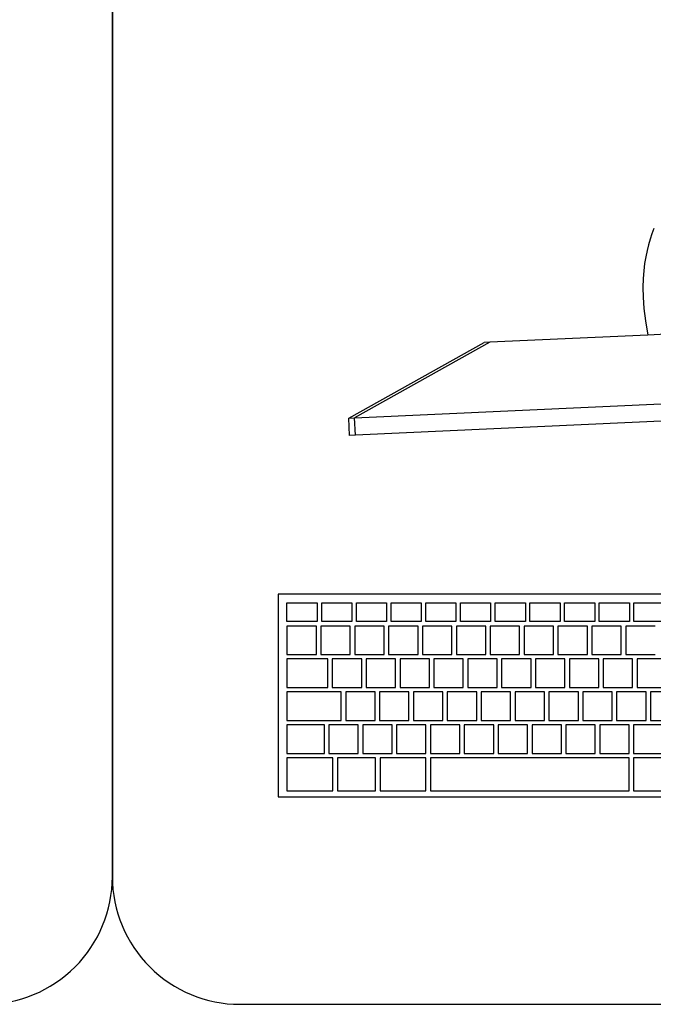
# Model space of a CAD drawing. Header units: inches. Extents: x 38 to 872, y -154 to 346.
# Tile 91 of 99: x 713 to 751, y 153 to 210. Entities that reach past the tile are written whole.
import ezdxf

# ---------------------------------------------------------------- set-up
doc = ezdxf.new("R2010")
doc.units = ezdxf.units.IN
doc.header["$MEASUREMENT"] = 0
doc.layers.add('Edges', color=7, linetype='Continuous')
doc.styles.get("Standard").update_dxf_attribs({"font": 'arial.ttf'})

# ---------------------------------------------------------------- blocks, each defined once
blk = doc.blocks.new('Mesa')
blk.add_lwpolyline([(145.59, 115.783), (7.5, 115.783, 0.414214), (0, 108.283), (0, 7.5, 0.414214), (7.5, 0), (145.59, 0, 0.414214), (153.09, 7.5), (153.09, 108.283, 0.414214)], format="xyb", close=True)
for tag, p, flags in [('ID', (4.63, 109.471), 1), ('PC_DISPONIBLES', (4.666, 106.305), 3), ('PC_ACTUALES', (4.642, 104.708), 1)]:
    blk.add_attdef(tag, p, '', height=1, dxfattribs=dict(flags=flags))
blk.add_attdef('POSICION', (4.604, 107.926), '', height=1)
blk = doc.blocks.new('Monitor')
at = {"layer": 'Edges'}
for p, q in [((-26.873, -6.314), (-18.71, -2.239)), ((-26.873, -6.314), (-18.722, -2.239)), ((-18.382, -2.239), (-26.533, -6.314)), ((-18.71, -2.239), (-18.722, -2.239)), ((-18.382, -2.239), (-18.71, -2.239)), ((-9.083, -2.239), (-18.382, -2.239)), ((-7.98, -2.239), (-9.083, -2.239)), ((-26.873, -7.333), (-26.873, -6.314)), ((-26.873, -6.314), (-26.533, -6.314)), ((-26.533, -6.314), (26.788, -6.314)), ((-26.533, -7.333), (-26.533, -6.314)), ((-26.533, -7.333), (-26.873, -7.333)), ((-5.637, -7.333), (-26.533, -7.333))]:
    blk.add_line(p, q, dxfattribs=at)
blk.add_lwpolyline([(-8.452, 4.008), (-8.576, 3.711), (-8.692, 3.4), (-8.801, 3.074), (-8.901, 2.73), (-8.995, 2.367), (-9.08, 1.98), (-9.154, 1.56), (-9.211, 1.098), (-9.246, 0.581), (-9.256, 0), (-9.235, -0.657), (-9.179, -1.399), (-9.083, -2.239)], dxfattribs=at)
for tag, p in [('ID', (-2.845, 6.929)), ('PUESTO', (-2.849, 6.664)), ('MARCA', (-2.82, 6.376))]:
    blk.add_attdef(tag, p, '', height=0.2)
at = {"flags": 9}
blk.add_attdef('TIEMPO_DE_USO', (-2.848, 6.11), '', height=0.2, dxfattribs=at)
blk = doc.blocks.new('Keyboard')
for p, q in [((0, 11.93), (0, 0)), ((45, 11.93), (0, 11.93)), ((0.523, 11.407), (2.302, 11.407)), ((0.523, 10.308), (0.523, 11.407)), ((2.302, 11.407), (2.302, 10.308)), ((2.564, 11.407), (4.342, 11.407)), ((2.564, 10.308), (2.564, 11.407)), ((4.342, 11.407), (4.342, 10.308)), ((4.604, 11.407), (6.382, 11.407)), ((4.604, 10.308), (4.604, 11.407)), ((6.382, 11.407), (6.382, 10.308)), ((6.644, 11.407), (8.423, 11.407)), ((6.644, 10.308), (6.644, 11.407)), ((8.423, 11.407), (8.423, 10.308)), ((8.684, 11.407), (10.463, 11.407)), ((8.684, 10.308), (8.684, 11.407)), ((10.463, 11.407), (10.463, 10.308)), ((10.725, 11.407), (12.503, 11.407)), ((10.725, 10.308), (10.725, 11.407)), ((12.503, 11.407), (12.503, 10.308)), ((12.765, 11.407), (14.544, 11.407)), ((12.765, 10.308), (12.765, 11.407)), ((14.544, 11.407), (14.544, 10.308)), ((14.805, 11.407), (16.584, 11.407)), ((14.805, 10.308), (14.805, 11.407)), ((16.584, 11.407), (16.584, 10.308)), ((16.846, 11.407), (18.624, 11.407)), ((16.846, 10.308), (16.846, 11.407)), ((18.624, 11.407), (18.624, 10.308)), ((18.886, 11.407), (20.664, 11.407)), ((18.886, 10.308), (18.886, 11.407)), ((20.664, 11.407), (20.664, 10.308)), ((20.926, 11.407), (22.705, 11.407)), ((20.926, 10.308), (20.926, 11.407)), ((2.302, 10.308), (0.523, 10.308)), ((2.254, 10.047), (0.523, 10.047)), ((0.523, 10.047), (0.523, 8.372)), ((2.254, 8.372), (2.254, 10.047)), ((4.246, 10.047), (2.516, 10.047)), ((2.516, 10.047), (2.516, 8.372)), ((4.342, 10.308), (2.564, 10.308)), ((4.246, 8.372), (4.246, 10.047)), ((6.239, 10.047), (4.508, 10.047)), ((4.508, 10.047), (4.508, 8.372)), ((6.382, 10.308), (4.604, 10.308)), ((6.239, 8.372), (6.239, 10.047)), ((8.231, 10.047), (6.5, 10.047)), ((6.5, 10.047), (6.5, 8.372)), ((8.423, 10.308), (6.644, 10.308)), ((8.231, 8.372), (8.231, 10.047)), ((10.224, 10.047), (8.493, 10.047)), ((8.493, 10.047), (8.493, 8.372)), ((10.463, 10.308), (8.684, 10.308)), ((10.224, 8.372), (10.224, 10.047)), ((12.216, 10.047), (10.485, 10.047)), ((10.485, 10.047), (10.485, 8.372)), ((12.503, 10.308), (10.725, 10.308)), ((12.216, 8.372), (12.216, 10.047)), ((14.208, 10.047), (12.478, 10.047)), ((12.478, 10.047), (12.478, 8.372)), ((14.544, 10.308), (12.765, 10.308)), ((14.208, 8.372), (14.208, 10.047)), ((16.201, 10.047), (14.47, 10.047)), ((14.47, 10.047), (14.47, 8.372)), ((16.584, 10.308), (14.805, 10.308)), ((16.201, 8.372), (16.201, 10.047)), ((18.193, 10.047), (16.462, 10.047)), ((16.462, 10.047), (16.462, 8.372)), ((18.624, 10.308), (16.846, 10.308)), ((18.193, 8.372), (18.193, 10.047)), ((20.186, 10.047), (18.455, 10.047)), ((18.455, 10.047), (18.455, 8.372)), ((20.664, 10.308), (18.886, 10.308)), ((20.186, 8.372), (20.186, 10.047)), ((22.178, 10.047), (20.447, 10.047)), ((20.447, 10.047), (20.447, 8.372)), ((22.705, 10.308), (20.926, 10.308)), ((0.523, 8.372), (2.254, 8.372)), ((2.924, 8.111), (0.523, 8.111)), ((0.523, 8.111), (0.523, 6.436)), ((2.924, 8.111), (0.523, 8.111)), ((0.523, 8.111), (0.523, 6.436)), ((2.924, 8.111), (0.523, 8.111)), ((0.523, 8.111), (0.523, 6.436)), ((2.924, 8.111), (0.523, 8.111)), ((0.523, 8.111), (0.523, 6.436)), ((2.924, 8.111), (0.523, 8.111)), ((0.523, 8.111), (0.523, 6.436)), ((2.924, 8.111), (0.523, 8.111)), ((0.523, 8.111), (0.523, 6.436)), ((2.924, 8.111), (0.523, 8.111)), ((0.523, 8.111), (0.523, 6.436)), ((2.924, 8.111), (0.523, 8.111)), ((0.523, 8.111), (0.523, 6.436)), ((2.924, 8.111), (0.523, 8.111)), ((0.523, 8.111), (0.523, 6.436)), ((2.924, 8.111), (0.523, 8.111)), ((0.523, 8.111), (0.523, 6.436)), ((2.924, 8.111), (0.523, 8.111)), ((0.523, 8.111), (0.523, 6.436)), ((2.924, 8.111), (0.523, 8.111)), ((0.523, 8.111), (0.523, 6.436)), ((2.924, 8.111), (0.523, 8.111)), ((0.523, 8.111), (0.523, 6.436)), ((2.516, 8.372), (4.246, 8.372)), ((2.924, 6.436), (2.924, 8.111)), ((2.924, 6.436), (2.924, 8.111)), ((2.924, 6.436), (2.924, 8.111)), ((2.924, 6.436), (2.924, 8.111)), ((2.924, 6.436), (2.924, 8.111)), ((2.924, 6.436), (2.924, 8.111)), ((2.924, 6.436), (2.924, 8.111)), ((2.924, 6.436), (2.924, 8.111)), ((2.924, 6.436), (2.924, 8.111)), ((2.924, 6.436), (2.924, 8.111)), ((2.924, 6.436), (2.924, 8.111)), ((2.924, 6.436), (2.924, 8.111)), ((2.924, 6.436), (2.924, 8.111)), ((4.917, 8.111), (3.186, 8.111)), ((3.186, 8.111), (3.186, 6.436)), ((4.508, 8.372), (6.239, 8.372)), ((4.917, 6.436), (4.917, 8.111)), ((6.909, 8.111), (5.178, 8.111)), ((5.178, 8.111), (5.178, 6.436)), ((6.5, 8.372), (8.231, 8.372)), ((6.909, 6.436), (6.909, 8.111)), ((8.902, 8.111), (7.171, 8.111)), ((7.171, 8.111), (7.171, 6.436)), ((8.493, 8.372), (10.224, 8.372)), ((8.902, 6.436), (8.902, 8.111)), ((10.894, 8.111), (9.163, 8.111)), ((9.163, 8.111), (9.163, 6.436)), ((10.485, 8.372), (12.216, 8.372)), ((10.894, 6.436), (10.894, 8.111)), ((12.886, 8.111), (11.156, 8.111)), ((11.156, 8.111), (11.156, 6.436)), ((12.478, 8.372), (14.208, 8.372)), ((12.886, 6.436), (12.886, 8.111)), ((14.879, 8.111), (13.148, 8.111)), ((13.148, 8.111), (13.148, 6.436)), ((14.47, 8.372), (16.201, 8.372)), ((14.879, 6.436), (14.879, 8.111)), ((16.871, 8.111), (15.14, 8.111)), ((15.14, 8.111), (15.14, 6.436)), ((16.462, 8.372), (18.193, 8.372)), ((16.871, 6.436), (16.871, 8.111)), ((18.864, 8.111), (17.133, 8.111)), ((17.133, 8.111), (17.133, 6.436)), ((18.455, 8.372), (20.186, 8.372)), ((18.864, 6.436), (18.864, 8.111)), ((20.856, 8.111), (19.125, 8.111)), ((19.125, 8.111), (19.125, 6.436)), ((20.447, 8.372), (22.178, 8.372)), ((20.856, 6.436), (20.856, 8.111)), ((22.848, 8.111), (21.118, 8.111)), ((21.118, 8.111), (21.118, 6.436)), ((0.523, 6.436), (2.924, 6.436)), ((0.523, 6.436), (2.924, 6.436)), ((0.523, 6.436), (2.924, 6.436)), ((0.523, 6.436), (2.924, 6.436)), ((0.523, 6.436), (2.924, 6.436)), ((0.523, 6.436), (2.924, 6.436)), ((0.523, 6.436), (2.924, 6.436)), ((0.523, 6.436), (2.924, 6.436)), ((0.523, 6.436), (2.924, 6.436)), ((0.523, 6.436), (2.924, 6.436)), ((0.523, 6.436), (2.924, 6.436)), ((0.523, 6.436), (2.924, 6.436)), ((0.523, 6.436), (2.924, 6.436)), ((3.186, 6.436), (4.917, 6.436)), ((5.178, 6.436), (6.909, 6.436)), ((7.171, 6.436), (8.902, 6.436)), ((9.163, 6.436), (10.894, 6.436)), ((11.156, 6.436), (12.886, 6.436)), ((13.148, 6.436), (14.879, 6.436)), ((15.14, 6.436), (16.871, 6.436)), ((17.133, 6.436), (18.864, 6.436)), ((19.125, 6.436), (20.856, 6.436)), ((21.118, 6.436), (22.848, 6.436)), ((3.715, 6.175), (0.523, 6.175)), ((0.523, 6.175), (0.523, 4.5)), ((3.715, 4.5), (3.715, 6.175)), ((5.707, 6.175), (3.976, 6.175)), ((3.976, 6.175), (3.976, 4.5)), ((5.707, 4.5), (5.707, 6.175)), ((7.7, 6.175), (5.969, 6.175)), ((5.969, 6.175), (5.969, 4.5)), ((7.7, 4.5), (7.7, 6.175)), ((9.692, 6.175), (7.961, 6.175)), ((7.961, 6.175), (7.961, 4.5)), ((9.692, 4.5), (9.692, 6.175)), ((11.684, 6.175), (9.954, 6.175)), ((9.954, 6.175), (9.954, 4.5)), ((11.684, 4.5), (11.684, 6.175)), ((13.677, 6.175), (11.946, 6.175)), ((11.946, 6.175), (11.946, 4.5)), ((13.677, 4.5), (13.677, 6.175)), ((15.669, 6.175), (13.938, 6.175)), ((13.938, 6.175), (13.938, 4.5)), ((15.669, 4.5), (15.669, 6.175)), ((17.662, 6.175), (15.931, 6.175)), ((15.931, 6.175), (15.931, 4.5)), ((17.662, 4.5), (17.662, 6.175)), ((19.654, 6.175), (17.923, 6.175)), ((17.923, 6.175), (17.923, 4.5)), ((19.654, 4.5), (19.654, 6.175)), ((21.646, 6.175), (19.916, 6.175)), ((19.916, 6.175), (19.916, 4.5)), ((21.646, 4.5), (21.646, 6.175)), ((23.639, 6.175), (21.908, 6.175)), ((21.908, 6.175), (21.908, 4.5)), ((0.523, 4.5), (3.715, 4.5)), ((2.722, 4.239), (0.523, 4.239)), ((0.523, 4.239), (0.523, 2.564)), ((2.722, 2.564), (2.722, 4.239)), ((4.714, 4.239), (2.983, 4.239)), ((2.983, 4.239), (2.983, 2.564)), ((3.976, 4.5), (5.707, 4.5)), ((4.714, 2.564), (4.714, 4.239)), ((6.706, 4.239), (4.976, 4.239)), ((4.976, 4.239), (4.976, 2.564)), ((5.969, 4.5), (7.7, 4.5)), ((6.706, 2.564), (6.706, 4.239)), ((8.699, 4.239), (6.968, 4.239)), ((6.968, 4.239), (6.968, 2.564)), ((7.961, 4.5), (9.692, 4.5)), ((8.699, 2.564), (8.699, 4.239)), ((10.691, 4.239), (8.96, 4.239)), ((8.96, 4.239), (8.96, 2.564)), ((9.954, 4.5), (11.684, 4.5)), ((10.691, 2.564), (10.691, 4.239)), ((12.684, 4.239), (10.953, 4.239)), ((10.953, 4.239), (10.953, 2.564)), ((11.946, 4.5), (13.677, 4.5)), ((12.684, 2.564), (12.684, 4.239)), ((14.676, 4.239), (12.945, 4.239)), ((12.945, 4.239), (12.945, 2.564)), ((13.938, 4.5), (15.669, 4.5)), ((14.676, 2.564), (14.676, 4.239)), ((16.668, 4.239), (14.938, 4.239)), ((14.938, 4.239), (14.938, 2.564)), ((15.931, 4.5), (17.662, 4.5)), ((16.668, 2.564), (16.668, 4.239)), ((18.661, 4.239), (16.93, 4.239)), ((16.93, 4.239), (16.93, 2.564)), ((17.923, 4.5), (19.654, 4.5)), ((18.661, 2.564), (18.661, 4.239)), ((20.653, 4.239), (18.922, 4.239)), ((18.922, 4.239), (18.922, 2.564)), ((19.916, 4.5), (21.646, 4.5)), ((20.653, 2.564), (20.653, 4.239)), ((22.646, 4.239), (20.915, 4.239)), ((20.915, 4.239), (20.915, 2.564)), ((21.908, 4.5), (23.639, 4.5)), ((0.523, 2.564), (2.722, 2.564)), ((2.983, 2.564), (4.714, 2.564)), ((4.976, 2.564), (6.706, 2.564)), ((6.968, 2.564), (8.699, 2.564)), ((8.96, 2.564), (10.691, 2.564)), ((10.953, 2.564), (12.684, 2.564)), ((12.945, 2.564), (14.676, 2.564)), ((14.938, 2.564), (16.668, 2.564)), ((16.93, 2.564), (18.661, 2.564)), ((18.922, 2.564), (20.653, 2.564)), ((20.915, 2.564), (22.646, 2.564)), ((3.224, 2.303), (0.523, 2.303)), ((0.523, 2.303), (0.523, 0.367)), ((3.224, 0.367), (3.224, 2.303)), ((5.736, 2.303), (3.486, 2.303)), ((3.486, 2.303), (3.486, 0.367)), ((5.736, 0.367), (5.736, 2.303)), ((8.699, 2.303), (5.998, 2.303)), ((5.998, 2.303), (5.998, 0.367)), ((8.699, 0.367), (8.699, 2.303)), ((20.653, 2.303), (8.96, 2.303)), ((8.96, 2.303), (8.96, 0.367)), ((20.653, 0.367), (20.653, 2.303)), ((23.616, 2.303), (20.915, 2.303)), ((20.915, 2.303), (20.915, 0.367)), ((0, 0), (45, 0)), ((0.523, 0.367), (3.224, 0.367)), ((3.486, 0.367), (5.736, 0.367)), ((5.998, 0.367), (8.699, 0.367)), ((8.96, 0.367), (20.653, 0.367)), ((20.915, 0.367), (23.616, 0.367))]:
    blk.add_line(p, q)
for tag, p in [('PUESTO', (29.69, 5.684)), ('MARCA', (29.697, 5.423))]:
    blk.add_attdef(tag, p, '', height=0.2)
for tag, p, flags in [('ID', (29.697, 5.959), 5), ('TIEMPO_DE_USO', (29.675, 5.162), 1)]:
    blk.add_attdef(tag, p, '', height=0.2, dxfattribs=dict(flags=flags))

msp = doc.modelspace()

# ---------------------------------------------------------------- block references
for name, p in [('Mesa', (565.824, 152.507)), ('Mesa', (718.914, 152.507)), ('Keyboard', (728.664, 164.699))]:
    msp.add_blockref(name, p)
at = {"rotation": 2.584526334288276}
msp.add_blockref('Monitor', (759.384, 194.496), dxfattribs=at)

doc.saveas('drawing.dxf')
